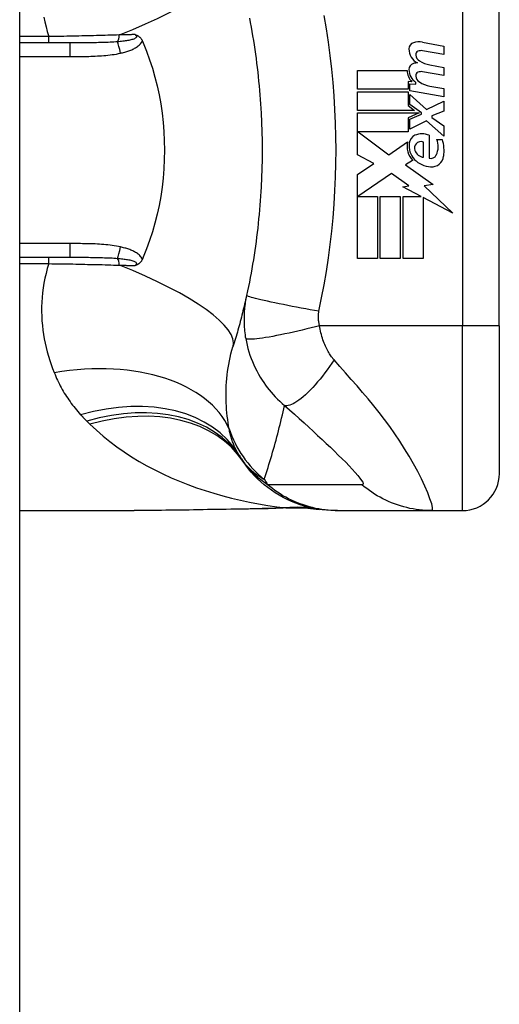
# Model space of a CAD drawing. Header units: inches. Extents: x 11 to 342, y 26 to 169.
# Tile 148 of 204: x 201.842 to 202.353, y 97.593 to 98.642. Entities that reach past the tile are written whole.
import ezdxf

# ---------------------------------------------------------------- set-up
doc = ezdxf.new("R2010")
doc.units = ezdxf.units.IN
doc.header["$MEASUREMENT"] = 0
doc.layers.add('Visible Edges(ANSI)', color=7, linetype='Continuous', lineweight=25)
doc.layers.add('Visible Tangent Edges(ANSI)', color=7, linetype='Continuous', lineweight=25)

msp = doc.modelspace()

# ---------------------------------------------------------------- linework, layer by layer
at = {"layer": 'Visible Edges(ANSI)'}
for p, q in [((201.8425, 83.7599), (201.8425, 113.3629)), ((202.3533, 98.3159), (202.3533, 98.6899)), ((201.8958, 98.6171), (201.8425, 98.6171)), ((202.2716, 98.6179), (202.2944, 98.6134)), ((202.2944, 98.6046), (202.2714, 98.6087)), ((202.2944, 98.6134), (202.2944, 98.6046)), ((202.2022, 98.5876), (202.2552, 98.5876)), ((202.2022, 98.5678), (202.2022, 98.5876)), ((202.2944, 98.5822), (202.2714, 98.5863)), ((202.2794, 98.5937), (202.2944, 98.591)), ((202.2944, 98.591), (202.2944, 98.5822)), ((202.2561, 98.576), (202.2561, 98.5678)), ((202.2602, 98.5757), (202.2561, 98.576)), ((202.2561, 98.5678), (202.2022, 98.5678)), ((202.2022, 98.565), (202.2561, 98.565)), ((202.2022, 98.5452), (202.2022, 98.565)), ((202.2561, 98.565), (202.2561, 98.5502)), ((202.258, 98.5736), (202.2644, 98.5731)), ((202.258, 98.566), (202.258, 98.5736)), ((202.2944, 98.5596), (202.258, 98.566)), ((202.2644, 98.5731), (202.2644, 98.575)), ((202.2794, 98.5711), (202.2944, 98.5684)), ((202.2944, 98.5684), (202.2944, 98.5596)), ((202.258, 98.5622), (202.2757, 98.546)), ((202.258, 98.5513), (202.258, 98.5622)), ((202.2757, 98.546), (202.2944, 98.555)), ((202.2944, 98.555), (202.2944, 98.5442)), ((202.263, 98.5452), (202.2022, 98.5452)), ((202.2561, 98.5502), (202.263, 98.5452)), ((202.2703, 98.5424), (202.258, 98.5513)), ((202.2944, 98.5442), (202.2814, 98.5392)), ((202.2022, 98.5424), (202.2679, 98.5424)), ((202.2022, 98.4978), (202.2022, 98.5424)), ((202.2679, 98.5424), (202.2561, 98.5374)), ((202.2561, 98.5374), (202.2561, 98.5224)), ((202.258, 98.5358), (202.2703, 98.541)), ((202.258, 98.525), (202.258, 98.5358)), ((202.2758, 98.5342), (202.258, 98.525)), ((202.2703, 98.541), (202.2703, 98.5424)), ((202.2944, 98.5178), (202.2758, 98.5342)), ((202.2814, 98.5392), (202.2814, 98.5376)), ((202.2814, 98.5376), (202.2944, 98.5286)), ((202.2944, 98.5286), (202.2944, 98.5178)), ((202.2031, 98.5224), (202.2357, 98.498)), ((202.2561, 98.5224), (202.2031, 98.5224)), ((202.2786, 98.5186), (202.2786, 98.4942)), ((202.2866, 98.5142), (202.2926, 98.5142)), ((202.2357, 98.498), (202.2556, 98.5118)), ((202.2726, 98.4952), (202.2726, 98.5112)), ((202.2196, 98.4886), (202.2022, 98.4978)), ((202.261, 98.4918), (202.2533, 98.4872)), ((202.2022, 98.4768), (202.2196, 98.4886)), ((202.2533, 98.4872), (202.2827, 98.4663)), ((202.2022, 98.3876), (202.2022, 98.4768)), ((202.2384, 98.478), (202.2026, 98.4534)), ((202.2571, 98.4649), (202.2384, 98.478)), ((202.2504, 98.4636), (202.2571, 98.4649)), ((202.27, 98.4534), (202.2504, 98.4636)), ((202.2827, 98.4663), (202.2732, 98.4649)), ((202.2732, 98.4649), (202.304, 98.4357)), ((202.2026, 98.4534), (202.2236, 98.4534)), ((202.2236, 98.4534), (202.2236, 98.3876)), ((202.2264, 98.4534), (202.2478, 98.4534)), ((202.2264, 98.3876), (202.2264, 98.4534)), ((202.2478, 98.4534), (202.2478, 98.3876)), ((202.2508, 98.4534), (202.27, 98.4534)), ((202.2508, 98.3876), (202.2508, 98.4534)), ((202.2722, 98.4523), (202.2722, 98.3876)), ((202.304, 98.4357), (202.2722, 98.4523)), ((201.8425, 98.3887), (201.8958, 98.3887)), ((202.2236, 98.3876), (202.2022, 98.3876)), ((202.2478, 98.3876), (202.2264, 98.3876)), ((202.2722, 98.3876), (202.2508, 98.3876)), ((202.3533, 98.3159), (202.3533, 98.1584)), ((201.8425, 98.119), (201.9644, 98.119)), ((202.1786, 98.119), (202.181, 98.119)), ((202.181, 98.119), (202.2814, 98.119)), ((202.2814, 98.119), (202.314, 98.119))]:
    msp.add_line(p, q, dxfattribs=at)
at = {"layer": 'Visible Edges(ANSI)', "flags": 128}
for points in [[(202.0871, 98.6434), (202.088, 98.6387), (202.0889, 98.6339), (202.0897, 98.6291), (202.0906, 98.6244), (202.0914, 98.6196), (202.0921, 98.6148), (202.0928, 98.61), (202.0935, 98.6052), (202.0942, 98.6004), (202.0948, 98.5955), (202.0954, 98.5907), (202.096, 98.5859), (202.0965, 98.5811), (202.097, 98.5762), (202.0975, 98.5714), (202.0979, 98.5665), (202.0983, 98.5617), (202.0987, 98.5568), (202.0991, 98.552), (202.0994, 98.5471), (202.0996, 98.5423)], [(201.9653, 98.6258), (201.9657, 98.6257), (201.9661, 98.6256), (201.9664, 98.6254), (201.9668, 98.6253), (201.9672, 98.6251), (201.9676, 98.625), (201.9679, 98.6248), (201.9683, 98.6246), (201.9687, 98.6244), (201.969, 98.6241), (201.9694, 98.6239), (201.9698, 98.6236), (201.9701, 98.6233), (201.9705, 98.623), (201.9708, 98.6226), (201.9712, 98.6223), (201.9715, 98.6219), (201.9718, 98.6215), (201.9721, 98.6211), (201.9723, 98.6207), (201.9726, 98.6202), (201.9728, 98.6198), (201.973, 98.6193), (201.9732, 98.6189)], [(201.9732, 98.6189), (201.9733, 98.6188), (201.9733, 98.6187), (201.9733, 98.6186), (201.9734, 98.6186), (201.9734, 98.6185), (201.9734, 98.6184), (201.9735, 98.6183), (201.9735, 98.6183), (201.9735, 98.6182), (201.9736, 98.6181), (201.9736, 98.618), (201.9736, 98.618), (201.9737, 98.6179), (201.9737, 98.6178), (201.9737, 98.6177), (201.9738, 98.6177), (201.9738, 98.6176), (201.9738, 98.6175), (201.9738, 98.6174), (201.9739, 98.6174), (201.9739, 98.6173), (201.9739, 98.6172), (201.974, 98.6171), (201.974, 98.6171)], [(201.974, 98.6171), (201.9776, 98.6082), (201.9808, 98.5991), (201.9838, 98.59), (201.9865, 98.5807), (201.9889, 98.5712), (201.9909, 98.5616), (201.9927, 98.552), (201.9941, 98.5422), (201.9953, 98.5324), (201.9961, 98.5226), (201.9965, 98.5127), (201.9967, 98.5028), (201.9965, 98.4929), (201.996, 98.483), (201.9952, 98.4731), (201.9941, 98.4633), (201.9927, 98.4536), (201.9909, 98.444), (201.9888, 98.4345), (201.9865, 98.4251), (201.9838, 98.4158), (201.9808, 98.4066), (201.9776, 98.3976), (201.974, 98.3887)], [(202.0996, 98.5423), (202.0998, 98.539), (202.1, 98.5357), (202.1001, 98.5324), (202.1002, 98.5291), (202.1003, 98.5259), (202.1004, 98.5226), (202.1005, 98.5193), (202.1006, 98.516), (202.1006, 98.5127), (202.1007, 98.5095), (202.1007, 98.5062), (202.1007, 98.5029), (202.1007, 98.4996), (202.1007, 98.4963), (202.1006, 98.4931), (202.1006, 98.4898), (202.1005, 98.4865), (202.1004, 98.4832), (202.1003, 98.4799), (202.1002, 98.4766), (202.1001, 98.4734), (202.1, 98.4701), (202.0998, 98.4668), (202.0996, 98.4635)], [(202.0996, 98.4635), (202.0994, 98.4587), (202.0991, 98.4538), (202.0987, 98.449), (202.0983, 98.4441), (202.0979, 98.4393), (202.0975, 98.4344), (202.097, 98.4296), (202.0965, 98.4247), (202.096, 98.4199), (202.0954, 98.4151), (202.0948, 98.4102), (202.0942, 98.4054), (202.0935, 98.4006), (202.0928, 98.3958), (202.0921, 98.391), (202.0914, 98.3862), (202.0906, 98.3814), (202.0897, 98.3766), (202.0889, 98.3719), (202.088, 98.3671), (202.0871, 98.3624), (202.0861, 98.3576), (202.0851, 98.3529), (202.0841, 98.3482)], [(201.9732, 98.3869), (201.973, 98.3865), (201.9728, 98.386), (201.9726, 98.3856), (201.9723, 98.3851), (201.9721, 98.3847), (201.9718, 98.3843), (201.9715, 98.3839), (201.9712, 98.3835), (201.9708, 98.3832), (201.9705, 98.3828), (201.9701, 98.3825), (201.9698, 98.3822), (201.9694, 98.3819), (201.969, 98.3817), (201.9687, 98.3814), (201.9683, 98.3812), (201.9679, 98.381), (201.9676, 98.3808), (201.9672, 98.3806), (201.9668, 98.3805), (201.9664, 98.3803), (201.9661, 98.3802), (201.9657, 98.3801), (201.9653, 98.38)], [(201.974, 98.3887), (201.974, 98.3886), (201.9739, 98.3886), (201.9739, 98.3885), (201.9739, 98.3884), (201.9738, 98.3883), (201.9738, 98.3883), (201.9738, 98.3882), (201.9738, 98.3881), (201.9737, 98.388), (201.9737, 98.388), (201.9737, 98.3879), (201.9736, 98.3878), (201.9736, 98.3878), (201.9736, 98.3877), (201.9735, 98.3876), (201.9735, 98.3875), (201.9735, 98.3875), (201.9734, 98.3874), (201.9734, 98.3873), (201.9734, 98.3872), (201.9733, 98.3872), (201.9733, 98.3871), (201.9733, 98.387), (201.9732, 98.3869)], [(202.0841, 98.3482), (202.0836, 98.3458), (202.0831, 98.3434), (202.0825, 98.3411), (202.082, 98.3388), (202.0814, 98.3364), (202.0809, 98.3341), (202.0803, 98.3318), (202.0797, 98.3295), (202.0791, 98.3272), (202.0786, 98.3249), (202.078, 98.3226), (202.0774, 98.3203), (202.0768, 98.318), (202.0762, 98.3157), (202.0755, 98.3135), (202.0749, 98.3112), (202.0743, 98.309), (202.0736, 98.3067), (202.073, 98.3045), (202.0723, 98.3023), (202.0717, 98.3), (202.071, 98.2978), (202.0703, 98.2956), (202.0696, 98.2934)], [(202.1786, 98.119), (202.1739, 98.1191), (202.1693, 98.1194), (202.1646, 98.1199), (202.1598, 98.1205), (202.1551, 98.1214), (202.1504, 98.1224), (202.1457, 98.1237), (202.1411, 98.1251), (202.1365, 98.1268), (202.1319, 98.1286), (202.1275, 98.1307), (202.1231, 98.1329), (202.1188, 98.1353), (202.1146, 98.1378), (202.1106, 98.1406), (202.1066, 98.1435), (202.1028, 98.1465), (202.0992, 98.1497), (202.0957, 98.153), (202.0923, 98.1565), (202.0891, 98.16), (202.0861, 98.1636), (202.0833, 98.1674), (202.0806, 98.1712)], [(202.083, 98.1205), (202.0528, 98.12), (202.0229, 98.1195), (201.9934, 98.1192), (201.9644, 98.119)], [(202.1311, 98.1218), (202.1073, 98.121), (202.083, 98.1205)], [(202.1311, 98.1218), (202.1463, 98.1218), (202.1614, 98.1203)]]:
    msp.add_lwpolyline(points, dxfattribs=at)
at = {"layer": 'Visible Edges(ANSI)'}
for centre, radius, start, end in [((202.2641, 98.6106), 0.007, 108.4748, 179.6788), ((202.2679, 98.599), 0.0192, 79, 108.4748), ((202.2734, 98.6105), 0.0164, 179.6788, 243.9508), ((202.2683, 98.6044), 0.004, 113.5487, 186.1027), ((202.27, 98.6006), 0.0082, 79.9922, 113.5487), ((202.2727, 98.6049), 0.0084, 186.1027, 237.6083), ((202.2844, 98.6243), 0.031, 238.5584, 260.8257), ((202.2712, 98.5873), 0.016, 178.7952, 226.5849), ((202.2638, 98.5886), 0.00676, 106.9928, 179.4776), ((202.2731, 98.5885), 0.016, 179.4776, 237.4114), ((202.2674, 98.5767), 0.0192, 93.6169, 106.9928), ((202.2683, 98.5821), 0.004, 113.5571, 186.03), ((202.27, 98.5782), 0.0082, 80, 113.5571), ((202.2727, 98.5825), 0.0084, 186.03, 237.5992), ((202.2848, 98.6016), 0.031, 237.5992, 260), ((202.2675, 98.5094), 0.0101, 113.8445, 175.0802), ((202.271, 98.5014), 0.0188, 66.1555, 113.8445), ((202.2677, 98.5064), 0.0205, 334.6784, 22.5609), ((202.254, 98.5022), 0.0405, 351.5605, 17.3343), ((202.2771, 98.5069), 0.022, 167.079, 223.1785), ((202.2771, 98.5069), 0.0199, 170.4085, 224.1684), ((202.2703, 98.505), 0.0073, 141.1652, 199.3797), ((202.274, 98.5063), 0.0112, 199.3797, 262.9975), ((202.2696, 98.5056), 0.00637, 61.4547, 141.1652), ((202.2818, 98.5115), 0.0265, 224.1684, 266.5646), ((202.2804, 98.5004), 0.0064, 253.5261, 334.6784), ((202.281, 98.4982), 0.0132, 266.5646, 351.5605), ((202.1765, 98.2402), 0.1181, 211.3001, 213.5208), ((202.5731, 98.5029), 0.5938, 213.5208, 213.9621), ((202.314, 98.1584), 0.0394, 270, 0)]:
    msp.add_arc(centre, radius, start, end, dxfattribs=at)
at = {"layer": 'Visible Tangent Edges(ANSI)'}
for p, q in [((202.314, 98.6899), (202.314, 98.3159)), ((201.8734, 98.6238), (201.8425, 98.6238)), ((201.8734, 98.6171), (201.8734, 98.6238)), ((201.8958, 98.6171), (201.8958, 98.6025)), ((201.8425, 98.6025), (201.8958, 98.6025)), ((201.8958, 98.4033), (201.8425, 98.4033)), ((201.8958, 98.4033), (201.8958, 98.3887)), ((201.8734, 98.382), (201.8734, 98.3887)), ((201.8425, 98.382), (201.8734, 98.382)), ((202.314, 98.3159), (202.1619, 98.3159)), ((202.3533, 98.3159), (202.314, 98.3159)), ((202.314, 98.119), (202.314, 98.3159))]:
    msp.add_line(p, q, dxfattribs=at)
at = {"layer": 'Visible Tangent Edges(ANSI)', "flags": 128}
for points in [[(201.8683, 98.6445), (201.8693, 98.6394), (201.8705, 98.6342), (201.8719, 98.629), (201.8734, 98.6238)], [(202.1612, 98.3312), (202.164, 98.3454), (202.1667, 98.3595), (202.1691, 98.3737), (202.1713, 98.388), (202.1732, 98.4023), (202.1749, 98.4166), (202.1763, 98.4309), (202.1774, 98.4453), (202.1783, 98.4597), (202.1789, 98.4741), (202.1793, 98.4885), (202.1794, 98.5029), (202.1793, 98.5173), (202.1789, 98.5317), (202.1783, 98.5461), (202.1774, 98.5605), (202.1763, 98.5749), (202.1749, 98.5892), (202.1732, 98.6035), (202.1713, 98.6178), (202.1691, 98.6321), (202.1667, 98.6463)], [(201.9485, 98.6255), (201.9456, 98.6254), (201.9425, 98.6253), (201.9395, 98.6252), (201.9365, 98.6251), (201.9334, 98.625), (201.9303, 98.6249), (201.9273, 98.6249), (201.9242, 98.6248), (201.921, 98.6247), (201.9179, 98.6246), (201.9148, 98.6245), (201.9117, 98.6245), (201.9085, 98.6244), (201.9054, 98.6243), (201.9022, 98.6243), (201.899, 98.6242), (201.8958, 98.6242), (201.8926, 98.6241), (201.8894, 98.624), (201.8862, 98.624), (201.883, 98.6239), (201.8798, 98.6239), (201.8766, 98.6239), (201.8734, 98.6238)], [(201.9468, 98.6182), (201.9448, 98.618), (201.9428, 98.6179), (201.9409, 98.6178), (201.9388, 98.6177), (201.9368, 98.6176), (201.9348, 98.6175), (201.9327, 98.6175), (201.9306, 98.6174), (201.9285, 98.6173), (201.9264, 98.6173), (201.9243, 98.6172), (201.9222, 98.6172), (201.92, 98.6172), (201.9179, 98.6172), (201.9157, 98.6171), (201.9135, 98.6171), (201.9114, 98.6171), (201.9092, 98.6171), (201.907, 98.6171), (201.9048, 98.6171), (201.9025, 98.6171), (201.9003, 98.6171), (201.8981, 98.6171), (201.8958, 98.6171)], [(201.9653, 98.6258), (201.9659, 98.6254), (201.9664, 98.6249), (201.9667, 98.6244), (201.9668, 98.6238), (201.9668, 98.6233), (201.9665, 98.6228), (201.9661, 98.6224), (201.9655, 98.6219), (201.9647, 98.6215), (201.9639, 98.6211), (201.9629, 98.6208), (201.9619, 98.6205), (201.9609, 98.6202), (201.9597, 98.6199), (201.9586, 98.6197), (201.9574, 98.6194), (201.9561, 98.6192), (201.9549, 98.6191), (201.9536, 98.6189), (201.9522, 98.6187), (201.9509, 98.6186), (201.9495, 98.6184), (201.9482, 98.6183), (201.9468, 98.6182)], [(201.9653, 98.6258), (201.9646, 98.6258), (201.9639, 98.6258), (201.9632, 98.6258), (201.9625, 98.6258), (201.9618, 98.6258), (201.9611, 98.6257), (201.9605, 98.6257), (201.9598, 98.6257), (201.9591, 98.6257), (201.9584, 98.6257), (201.9577, 98.6257), (201.957, 98.6257), (201.9563, 98.6256), (201.9556, 98.6256), (201.9549, 98.6256), (201.9542, 98.6256), (201.9535, 98.6256), (201.9528, 98.6256), (201.9521, 98.6256), (201.9514, 98.6255), (201.9507, 98.6255), (201.95, 98.6255), (201.9493, 98.6255), (201.9485, 98.6255)], [(201.9499, 98.606), (201.951, 98.6063), (201.9521, 98.6066), (201.9532, 98.6068), (201.9543, 98.6071), (201.9554, 98.6075), (201.9565, 98.6078), (201.9576, 98.6082), (201.9587, 98.6085), (201.9598, 98.6089), (201.9608, 98.6094), (201.9619, 98.6098), (201.9629, 98.6103), (201.9639, 98.6108), (201.9649, 98.6113), (201.9659, 98.6119), (201.9669, 98.6125), (201.9678, 98.6131), (201.9687, 98.6138), (201.9696, 98.6145), (201.9704, 98.6153), (201.9712, 98.6161), (201.972, 98.617), (201.9726, 98.6179), (201.9732, 98.6189)], [(201.8958, 98.6025), (201.8981, 98.6025), (201.9004, 98.6025), (201.9026, 98.6025), (201.9049, 98.6025), (201.9071, 98.6025), (201.9094, 98.6026), (201.9117, 98.6026), (201.9139, 98.6026), (201.9162, 98.6027), (201.9184, 98.6028), (201.9207, 98.6028), (201.923, 98.6029), (201.9252, 98.6031), (201.9275, 98.6032), (201.9297, 98.6033), (201.932, 98.6035), (201.9343, 98.6037), (201.9365, 98.6039), (201.9388, 98.6042), (201.941, 98.6045), (201.9432, 98.6048), (201.9455, 98.6052), (201.9477, 98.6056), (201.9499, 98.606)], [(201.9499, 98.3997), (201.9477, 98.4002), (201.9455, 98.4006), (201.9432, 98.401), (201.941, 98.4013), (201.9388, 98.4016), (201.9365, 98.4019), (201.9343, 98.4021), (201.932, 98.4023), (201.9297, 98.4025), (201.9275, 98.4026), (201.9252, 98.4027), (201.923, 98.4029), (201.9207, 98.4029), (201.9184, 98.403), (201.9162, 98.4031), (201.9139, 98.4031), (201.9117, 98.4032), (201.9094, 98.4032), (201.9071, 98.4033), (201.9049, 98.4033), (201.9026, 98.4033), (201.9004, 98.4033), (201.8981, 98.4033), (201.8958, 98.4033)], [(201.9732, 98.3869), (201.9726, 98.3879), (201.972, 98.3888), (201.9712, 98.3897), (201.9704, 98.3905), (201.9696, 98.3913), (201.9687, 98.392), (201.9678, 98.3927), (201.9669, 98.3933), (201.9659, 98.3939), (201.9649, 98.3945), (201.9639, 98.395), (201.9629, 98.3955), (201.9619, 98.396), (201.9608, 98.3964), (201.9598, 98.3969), (201.9587, 98.3973), (201.9576, 98.3976), (201.9565, 98.398), (201.9554, 98.3983), (201.9543, 98.3986), (201.9532, 98.3989), (201.9521, 98.3992), (201.951, 98.3995), (201.9499, 98.3997)], [(201.8958, 98.3887), (201.8981, 98.3887), (201.9003, 98.3887), (201.9025, 98.3887), (201.9048, 98.3887), (201.907, 98.3887), (201.9092, 98.3887), (201.9114, 98.3887), (201.9135, 98.3887), (201.9157, 98.3887), (201.9179, 98.3886), (201.92, 98.3886), (201.9222, 98.3886), (201.9243, 98.3885), (201.9264, 98.3885), (201.9285, 98.3885), (201.9306, 98.3884), (201.9327, 98.3883), (201.9348, 98.3883), (201.9368, 98.3882), (201.9388, 98.3881), (201.9409, 98.388), (201.9428, 98.3879), (201.9448, 98.3877), (201.9468, 98.3876)], [(201.9468, 98.3876), (201.9482, 98.3875), (201.9495, 98.3874), (201.9509, 98.3872), (201.9522, 98.3871), (201.9536, 98.3869), (201.9549, 98.3867), (201.9561, 98.3865), (201.9574, 98.3863), (201.9586, 98.3861), (201.9597, 98.3859), (201.9609, 98.3856), (201.9619, 98.3853), (201.9629, 98.385), (201.9639, 98.3847), (201.9647, 98.3843), (201.9655, 98.3839), (201.9661, 98.3834), (201.9665, 98.383), (201.9668, 98.3825), (201.9668, 98.382), (201.9667, 98.3814), (201.9664, 98.3809), (201.9659, 98.3804), (201.9653, 98.38)], [(201.8734, 98.382), (201.8719, 98.3768), (201.8705, 98.3716), (201.8693, 98.3664), (201.8683, 98.3613), (201.8675, 98.3561), (201.8668, 98.351), (201.8663, 98.3459), (201.866, 98.3409), (201.8658, 98.3358), (201.8658, 98.3309), (201.8659, 98.3259), (201.8662, 98.321), (201.8666, 98.3162), (201.8671, 98.3113), (201.8678, 98.3066), (201.8686, 98.3018), (201.8696, 98.2972), (201.8706, 98.2925), (201.8718, 98.2879), (201.8731, 98.2834), (201.8745, 98.2789), (201.876, 98.2745), (201.8775, 98.2702), (201.8792, 98.2659)], [(201.8734, 98.382), (201.8766, 98.3819), (201.8798, 98.3819), (201.883, 98.3818), (201.8862, 98.3818), (201.8894, 98.3817), (201.8926, 98.3817), (201.8958, 98.3816), (201.899, 98.3816), (201.9022, 98.3815), (201.9054, 98.3814), (201.9085, 98.3814), (201.9117, 98.3813), (201.9148, 98.3812), (201.9179, 98.3812), (201.921, 98.3811), (201.9242, 98.381), (201.9273, 98.3809), (201.9303, 98.3809), (201.9334, 98.3808), (201.9365, 98.3807), (201.9395, 98.3806), (201.9425, 98.3805), (201.9456, 98.3804), (201.9485, 98.3803)], [(201.9485, 98.3803), (201.9493, 98.3803), (201.95, 98.3803), (201.9507, 98.3803), (201.9514, 98.3802), (201.9521, 98.3802), (201.9528, 98.3802), (201.9535, 98.3802), (201.9542, 98.3802), (201.9549, 98.3802), (201.9556, 98.3802), (201.9563, 98.3801), (201.957, 98.3801), (201.9577, 98.3801), (201.9584, 98.3801), (201.9591, 98.3801), (201.9598, 98.3801), (201.9605, 98.3801), (201.9611, 98.38), (201.9618, 98.38), (201.9625, 98.38), (201.9632, 98.38), (201.9639, 98.38), (201.9646, 98.38), (201.9653, 98.38)], [(202.0841, 98.3482), (202.0837, 98.3464), (202.0834, 98.3445), (202.083, 98.3427), (202.0828, 98.3409), (202.0825, 98.3391), (202.0822, 98.3372), (202.082, 98.3354), (202.0818, 98.3335), (202.0817, 98.3317), (202.0816, 98.3298), (202.0815, 98.328), (202.0814, 98.3261), (202.0814, 98.3242), (202.0814, 98.3223), (202.0814, 98.3204), (202.0814, 98.3184), (202.0815, 98.3164), (202.0817, 98.3144), (202.0818, 98.3123), (202.082, 98.3103), (202.0823, 98.3083), (202.0825, 98.3063), (202.0828, 98.3042), (202.0832, 98.3021)], [(202.1612, 98.3312), (202.1566, 98.332), (202.1519, 98.3329), (202.1471, 98.3338), (202.1423, 98.3347), (202.1374, 98.3356), (202.1326, 98.3365), (202.1279, 98.3374), (202.1233, 98.3383), (202.1188, 98.3392), (202.1144, 98.3401), (202.1103, 98.341), (202.1064, 98.3419), (202.1028, 98.3427), (202.0994, 98.3434), (202.0964, 98.3442), (202.0937, 98.3448), (202.0913, 98.3454), (202.0893, 98.346), (202.0876, 98.3465), (202.0863, 98.347), (202.0853, 98.3473), (202.0846, 98.3477), (202.0842, 98.3479), (202.0841, 98.3482)], [(202.1619, 98.3159), (202.1617, 98.3166), (202.1616, 98.3172), (202.1614, 98.3179), (202.1613, 98.3186), (202.1612, 98.3192), (202.1611, 98.3199), (202.161, 98.3206), (202.1609, 98.3212), (202.1608, 98.3219), (202.1608, 98.3225), (202.1607, 98.3231), (202.1607, 98.3238), (202.1607, 98.3244), (202.1607, 98.325), (202.1607, 98.3256), (202.1607, 98.3263), (202.1607, 98.3269), (202.1608, 98.3275), (202.1608, 98.3281), (202.1609, 98.3288), (202.1609, 98.3294), (202.161, 98.33), (202.1611, 98.3306), (202.1612, 98.3312)], [(202.1619, 98.3159), (202.1574, 98.3147), (202.1528, 98.3136), (202.1482, 98.3124), (202.1435, 98.3113), (202.1388, 98.3102), (202.1341, 98.3091), (202.1294, 98.3081), (202.1249, 98.3071), (202.1204, 98.3062), (202.1161, 98.3053), (202.112, 98.3045), (202.1081, 98.3038), (202.1044, 98.3032), (202.101, 98.3027), (202.0978, 98.3022), (202.0949, 98.3019), (202.0924, 98.3016), (202.0901, 98.3014), (202.0882, 98.3014), (202.0866, 98.3014), (202.0853, 98.3014), (202.0843, 98.3016), (202.0836, 98.3018), (202.0832, 98.3021)], [(202.1773, 98.2794), (202.1764, 98.2804), (202.1756, 98.2815), (202.1747, 98.2826), (202.1739, 98.2837), (202.1731, 98.2848), (202.1724, 98.286), (202.1716, 98.2872), (202.1709, 98.2885), (202.1702, 98.2898), (202.1695, 98.2911), (202.1688, 98.2925), (202.1681, 98.294), (202.1674, 98.2957), (202.1667, 98.2974), (202.1661, 98.2992), (202.1655, 98.3009), (202.1649, 98.3027), (202.1644, 98.3045), (202.1638, 98.3064), (202.1634, 98.3083), (202.163, 98.3101), (202.1626, 98.3121), (202.1622, 98.314), (202.1619, 98.3159)], [(202.0656, 98.2059), (202.065, 98.2092), (202.0645, 98.2126), (202.064, 98.2161), (202.0636, 98.2195), (202.0632, 98.223), (202.0629, 98.2266), (202.0627, 98.2302), (202.0625, 98.2338), (202.0624, 98.2374), (202.0623, 98.241), (202.0623, 98.2447), (202.0624, 98.2484), (202.0625, 98.2521), (202.0627, 98.2558), (202.063, 98.2596), (202.0634, 98.2634), (202.0639, 98.2671), (202.0644, 98.2709), (202.0651, 98.2747), (202.0658, 98.2785), (202.0666, 98.2822), (202.0675, 98.286), (202.0686, 98.2897), (202.0696, 98.2934)], [(202.0832, 98.3021), (202.0839, 98.2986), (202.0847, 98.2951), (202.0856, 98.2916), (202.0866, 98.2881), (202.0877, 98.2846), (202.0889, 98.2811), (202.0903, 98.2777), (202.0917, 98.2743), (202.0933, 98.2709), (202.0949, 98.2677), (202.0967, 98.2643), (202.0987, 98.2611), (202.1006, 98.258), (202.1024, 98.2553), (202.1043, 98.2526), (202.1062, 98.25), (202.1082, 98.2475), (202.1103, 98.245), (202.1125, 98.2425), (202.1147, 98.2401), (202.1171, 98.2377), (202.1195, 98.2354), (202.122, 98.2331), (202.1246, 98.2309)], [(202.1773, 98.2794), (202.1749, 98.2759), (202.1725, 98.2725), (202.17, 98.269), (202.1675, 98.2656), (202.165, 98.2623), (202.1624, 98.2591), (202.1598, 98.256), (202.1572, 98.2529), (202.1546, 98.2501), (202.152, 98.2473), (202.1494, 98.2448), (202.147, 98.2424), (202.1445, 98.2403), (202.1422, 98.2383), (202.1399, 98.2366), (202.1377, 98.2351), (202.1357, 98.2338), (202.1337, 98.2327), (202.1319, 98.2319), (202.1302, 98.2313), (202.1286, 98.2309), (202.1271, 98.2307), (202.1258, 98.2307), (202.1246, 98.2309)], [(202.2814, 98.119), (202.2822, 98.1199), (202.2822, 98.1223), (202.2813, 98.1263), (202.2795, 98.1316), (202.2771, 98.138), (202.274, 98.1451), (202.2704, 98.1527), (202.2664, 98.1606), (202.262, 98.1687), (202.2573, 98.1768), (202.2524, 98.1849), (202.2473, 98.1929), (202.242, 98.2007), (202.2366, 98.2085), (202.231, 98.216), (202.2253, 98.2234), (202.2196, 98.2307), (202.2137, 98.2379), (202.2077, 98.2449), (202.2018, 98.2519), (202.1957, 98.2587), (202.1896, 98.2656), (202.1834, 98.2726), (202.1773, 98.2794)], [(201.8792, 98.2659), (201.8801, 98.2638), (201.8809, 98.2618), (201.8818, 98.2598), (201.8828, 98.2578), (201.8837, 98.2558), (201.8847, 98.2538), (201.8857, 98.2519), (201.8867, 98.25), (201.8878, 98.248), (201.8889, 98.2461), (201.89, 98.2442), (201.8912, 98.2424), (201.8924, 98.2405), (201.8936, 98.2386), (201.8948, 98.2368), (201.8961, 98.235), (201.8974, 98.2332), (201.8988, 98.2314), (201.9001, 98.2297), (201.9015, 98.2279), (201.903, 98.2262), (201.9044, 98.2245), (201.9059, 98.2228), (201.9074, 98.2211)], [(202.1029, 98.1523), (202.1039, 98.1554), (202.105, 98.1586), (202.106, 98.1618), (202.107, 98.165), (202.108, 98.1682), (202.109, 98.1714), (202.11, 98.1746), (202.1109, 98.1778), (202.1119, 98.1811), (202.1128, 98.1843), (202.1137, 98.1876), (202.1146, 98.1909), (202.1155, 98.1941), (202.1164, 98.1974), (202.1173, 98.2007), (202.1182, 98.204), (202.119, 98.2074), (202.1199, 98.2107), (202.1207, 98.214), (202.1215, 98.2174), (202.1223, 98.2208), (202.1231, 98.2241), (202.1239, 98.2275), (202.1246, 98.2309)], [(202.1246, 98.2309), (202.1299, 98.2262), (202.1352, 98.2216), (202.1403, 98.217), (202.1454, 98.2124), (202.1503, 98.2079), (202.1551, 98.2035), (202.1598, 98.1991), (202.1645, 98.1948), (202.169, 98.1905), (202.1734, 98.1864), (202.1777, 98.1822), (202.1818, 98.1782), (202.1858, 98.1742), (202.1897, 98.1704), (202.1933, 98.1666), (202.1967, 98.1631), (202.1998, 98.1597), (202.2025, 98.1565), (202.2049, 98.1537), (202.2067, 98.1512), (202.2078, 98.1492), (202.2083, 98.1477), (202.208, 98.1468), (202.207, 98.1466)], [(201.9074, 98.2211), (201.9077, 98.2208), (201.908, 98.2205), (201.9082, 98.2202), (201.9085, 98.2199), (201.9088, 98.2196), (201.909, 98.2194), (201.9093, 98.2191), (201.9096, 98.2188), (201.9098, 98.2185), (201.9101, 98.2182), (201.9104, 98.2179), (201.9107, 98.2176), (201.9109, 98.2174), (201.9112, 98.2171), (201.9115, 98.2168), (201.9118, 98.2165), (201.912, 98.2162), (201.9123, 98.216), (201.9126, 98.2157), (201.9129, 98.2154), (201.9131, 98.2151), (201.9134, 98.2148), (201.9137, 98.2146), (201.914, 98.2143)], [(201.914, 98.2143), (201.9141, 98.2141), (201.9142, 98.214), (201.9144, 98.2139), (201.9145, 98.2137), (201.9147, 98.2136), (201.9148, 98.2134), (201.915, 98.2133), (201.9151, 98.2132), (201.9152, 98.213), (201.9154, 98.2129), (201.9155, 98.2127), (201.9157, 98.2126), (201.9158, 98.2125), (201.9159, 98.2123), (201.9161, 98.2122), (201.9162, 98.212), (201.9164, 98.2119), (201.9165, 98.2118), (201.9166, 98.2116), (201.9168, 98.2115), (201.9169, 98.2113), (201.9171, 98.2112), (201.9172, 98.2111), (201.9173, 98.2109)], [(201.9173, 98.2109), (201.9241, 98.2045), (201.9312, 98.1984), (201.9384, 98.1925), (201.946, 98.1869), (201.9537, 98.1815), (201.9616, 98.1763), (201.9698, 98.1714), (201.978, 98.1667), (201.9865, 98.1623), (201.995, 98.158), (202.0038, 98.154), (202.0126, 98.1503), (202.0216, 98.1467), (202.0307, 98.1434), (202.04, 98.1403), (202.0493, 98.1374), (202.0587, 98.1347), (202.0681, 98.1323), (202.0777, 98.13), (202.0873, 98.128), (202.0969, 98.1262), (202.1066, 98.1245), (202.1163, 98.1231), (202.126, 98.122)], [(202.0756, 98.1788), (202.0751, 98.1798), (202.0745, 98.1808), (202.074, 98.1817), (202.0734, 98.1827), (202.0729, 98.1838), (202.0724, 98.1848), (202.0719, 98.1858), (202.0714, 98.1869), (202.071, 98.188), (202.0705, 98.1891), (202.0701, 98.1902), (202.0697, 98.1913), (202.0693, 98.1924), (202.0689, 98.1936), (202.0685, 98.1947), (202.0681, 98.1959), (202.0677, 98.1971), (202.0674, 98.1983), (202.0671, 98.1995), (202.0667, 98.2008), (202.0664, 98.202), (202.0661, 98.2033), (202.0659, 98.2046), (202.0656, 98.2059)], [(202.0781, 98.175), (202.079, 98.1736), (202.0799, 98.1723), (202.0809, 98.171), (202.0819, 98.1698), (202.0828, 98.1686), (202.0838, 98.1674), (202.0848, 98.1663), (202.0858, 98.1652), (202.0868, 98.1642), (202.0879, 98.1632), (202.0889, 98.1622), (202.0899, 98.1613), (202.091, 98.1604), (202.092, 98.1595), (202.0931, 98.1587), (202.0942, 98.1578), (202.0952, 98.157), (202.0963, 98.1563), (202.0974, 98.1556), (202.0985, 98.1548), (202.0996, 98.1542), (202.1007, 98.1535), (202.1018, 98.1529), (202.1029, 98.1523)], [(202.1064, 98.1466), (202.1049, 98.1476), (202.1035, 98.1486), (202.1021, 98.1496), (202.1007, 98.1506), (202.0994, 98.1516), (202.0981, 98.1526), (202.0968, 98.1536), (202.0956, 98.1546), (202.0944, 98.1556), (202.0933, 98.1566), (202.0922, 98.1577), (202.0911, 98.1587), (202.0901, 98.1597), (202.0891, 98.1607), (202.0881, 98.1618), (202.0872, 98.1628), (202.0862, 98.1638), (202.0854, 98.1649), (202.0845, 98.1659), (202.0837, 98.167), (202.0829, 98.168), (202.0821, 98.1691), (202.0813, 98.1701), (202.0806, 98.1712)], [(202.181, 98.119), (202.1777, 98.1191), (202.1744, 98.1192), (202.171, 98.1195), (202.1677, 98.1198), (202.1644, 98.1203), (202.161, 98.1208), (202.1577, 98.1214), (202.1544, 98.1222), (202.1511, 98.123), (202.1478, 98.124), (202.1446, 98.125), (202.1413, 98.1261), (202.1382, 98.1274), (202.135, 98.1287), (202.1319, 98.1301), (202.1288, 98.1316), (202.1258, 98.1332), (202.1229, 98.1349), (202.12, 98.1367), (202.1171, 98.1385), (202.1144, 98.1404), (202.1117, 98.1424), (202.109, 98.1445), (202.1064, 98.1466)], [(202.207, 98.1466), (202.2028, 98.1466), (202.1986, 98.1466), (202.1944, 98.1466), (202.1902, 98.1466), (202.186, 98.1466), (202.1818, 98.1466), (202.1776, 98.1466), (202.1734, 98.1466), (202.1693, 98.1466), (202.1651, 98.1466), (202.1609, 98.1466), (202.1567, 98.1466), (202.1525, 98.1466), (202.1483, 98.1466), (202.1441, 98.1466), (202.14, 98.1466), (202.1358, 98.1466), (202.1316, 98.1466), (202.1274, 98.1466), (202.1232, 98.1466), (202.119, 98.1466), (202.1148, 98.1466), (202.1106, 98.1466), (202.1064, 98.1466)], [(202.2814, 98.119), (202.2781, 98.1191), (202.2748, 98.1192), (202.2714, 98.1195), (202.2681, 98.1198), (202.2648, 98.1203), (202.2614, 98.1208), (202.2581, 98.1214), (202.2548, 98.1222), (202.2515, 98.123), (202.2482, 98.124), (202.245, 98.125), (202.2418, 98.1261), (202.2386, 98.1274), (202.2354, 98.1287), (202.2323, 98.1301), (202.2293, 98.1316), (202.2263, 98.1332), (202.2233, 98.1349), (202.2204, 98.1366), (202.2176, 98.1385), (202.2149, 98.1404), (202.2122, 98.1424), (202.2095, 98.1444), (202.207, 98.1466)], [(202.0824, 98.1207), (202.0774, 98.1206), (202.0723, 98.1205), (202.0673, 98.1204), (202.0623, 98.1203), (202.0573, 98.1202), (202.0523, 98.1201), (202.0473, 98.12), (202.0424, 98.12), (202.0374, 98.1199), (202.0325, 98.1198), (202.0275, 98.1197), (202.0226, 98.1196), (202.0177, 98.1195), (202.0128, 98.1195), (202.0079, 98.1194), (202.003, 98.1193), (201.9981, 98.1193), (201.9933, 98.1192), (201.9884, 98.1192), (201.9836, 98.1191), (201.9788, 98.1191), (201.974, 98.1191), (201.9692, 98.119), (201.9644, 98.119)], [(202.126, 98.122), (202.1242, 98.1219), (202.1225, 98.1218), (202.1207, 98.1217), (202.1189, 98.1216), (202.1171, 98.1216), (202.1153, 98.1215), (202.1135, 98.1214), (202.1117, 98.1214), (202.1099, 98.1213), (202.1081, 98.1213), (202.1062, 98.1212), (202.1044, 98.1212), (202.1026, 98.1211), (202.1008, 98.1211), (202.099, 98.121), (202.0971, 98.121), (202.0953, 98.1209), (202.0935, 98.1209), (202.0916, 98.1208), (202.0898, 98.1208), (202.0879, 98.1208), (202.0861, 98.1207), (202.0842, 98.1207), (202.0824, 98.1207)], [(202.083, 98.1205), (202.083, 98.1205), (202.0829, 98.1205), (202.0829, 98.1205), (202.0829, 98.1205), (202.0829, 98.1205), (202.0828, 98.1205), (202.0828, 98.1205), (202.0828, 98.1205), (202.0828, 98.1205), (202.0827, 98.1205), (202.0827, 98.1205), (202.0827, 98.1205), (202.0827, 98.1205), (202.0826, 98.1206), (202.0826, 98.1206), (202.0826, 98.1206), (202.0826, 98.1206), (202.0825, 98.1206), (202.0825, 98.1206), (202.0825, 98.1206), (202.0825, 98.1206), (202.0824, 98.1206), (202.0824, 98.1206), (202.0824, 98.1207)], [(202.126, 98.122), (202.1262, 98.122), (202.1264, 98.1219), (202.1265, 98.1219), (202.1267, 98.1219), (202.1269, 98.1219), (202.127, 98.1219), (202.1272, 98.1219), (202.1273, 98.1219), (202.1274, 98.1219), (202.1276, 98.1219), (202.1277, 98.1219), (202.1278, 98.1219), (202.128, 98.1219), (202.1281, 98.1219), (202.1282, 98.1219), (202.1283, 98.1219), (202.1284, 98.1219), (202.1285, 98.1219), (202.1286, 98.1219), (202.1287, 98.1219), (202.1288, 98.1219), (202.1289, 98.1219), (202.1289, 98.1219), (202.129, 98.1219)], [(202.129, 98.1219), (202.1291, 98.1219), (202.1292, 98.1218), (202.1293, 98.1218), (202.1293, 98.1218), (202.1294, 98.1218), (202.1295, 98.1218), (202.1296, 98.1218), (202.1297, 98.1218), (202.1298, 98.1218), (202.1299, 98.1218), (202.1299, 98.1218), (202.13, 98.1218), (202.1301, 98.1218), (202.1302, 98.1218), (202.1303, 98.1218), (202.1304, 98.1218), (202.1305, 98.1218), (202.1306, 98.1218), (202.1306, 98.1218), (202.1307, 98.1218), (202.1308, 98.1218), (202.1309, 98.1218), (202.131, 98.1218), (202.1311, 98.1218)]]:
    msp.add_lwpolyline(points, dxfattribs=at)
at = {"layer": 'Visible Tangent Edges(ANSI)'}
msp.add_arc((202.4737, 98.3822), 0.4363, 211.7957, 212.6757, dxfattribs=at)
for centre, major_axis, ratio, start_param, end_param in [((201.8817, 98.654), (0.188, 0.0584), 0.249251, 4.997807, 6.283185), ((201.9452, 98.6269), (0, 0.00984), 0.343453, 3.624092, 4.566988), ((201.9499, 98.6008), (0.004, -0.0193), 0.056853, 1.836987, 2.689915), ((201.9499, 98.405), (-0.004, -0.0193), 0.056853, 0.451678, 1.304606), ((201.9452, 98.3789), (0, 0.00984), 0.343453, 4.857789, 5.800686), ((201.8817, 98.3518), (0.188, -0.0584), 0.249251, 0, 1.285379), ((201.8792, 98.1443), (0.1902, 0.0508), 0.604241, 0.09545, 1.410679), ((201.9074, 98.0766), (0.1682, 0.1023), 0.678602, 0, 1.179478), ((201.914, 98.0663), (0.1641, 0.1087), 0.689059, 0, 1.142601), ((201.9173, 98.0612), (0.1633, 0.11), 0.696909, 0, 1.131926), ((202.1774, 98.2428), (0.112, -0.0375), 0.992002, 3.787137, 4.348938), ((202.126, 97.9266), (0.0329, 0.1941), 0.802573, 0, 0.207855), ((202.1327, 97.9255), (0.0287, 0.1948), 0.91694, 0, 0.179726)]:
    msp.add_ellipse(centre, major_axis=major_axis, ratio=ratio, start_param=start_param, end_param=end_param, dxfattribs=at)

doc.saveas('drawing.dxf')
